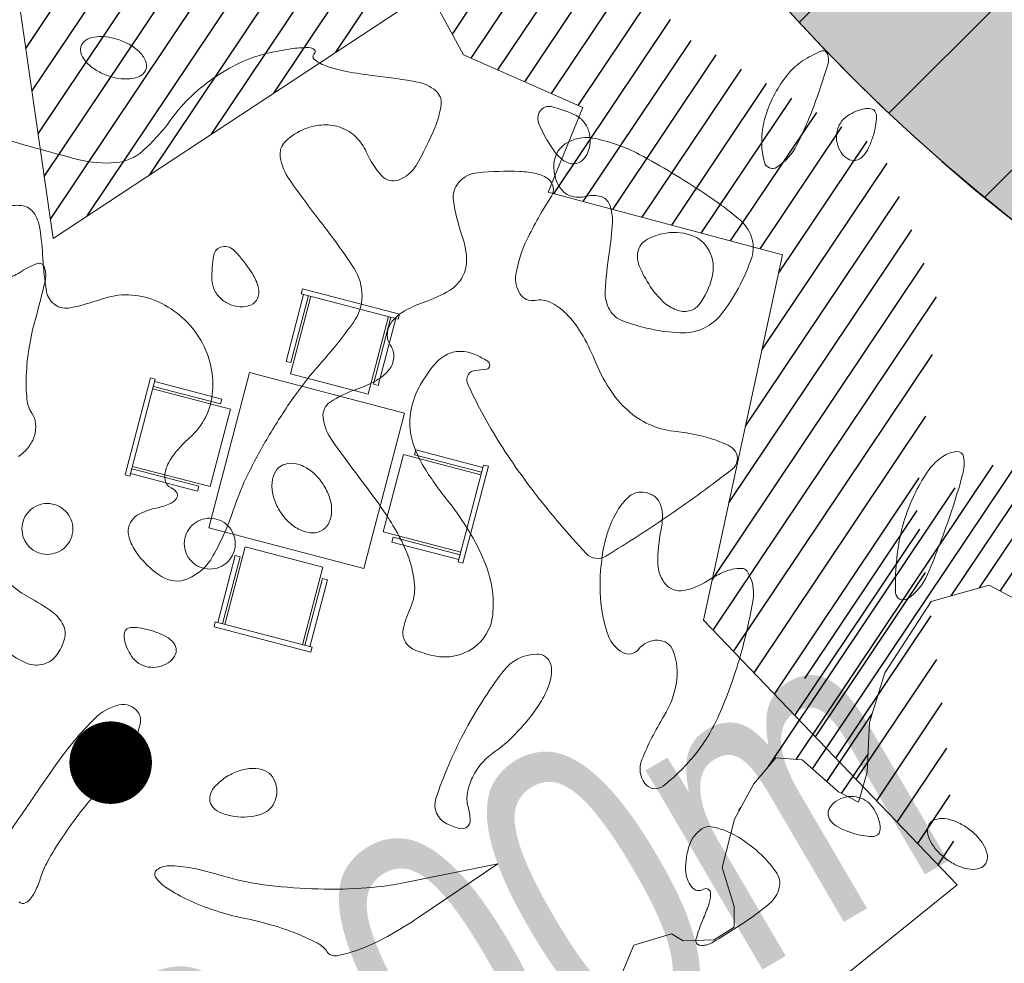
# Model space of a CAD drawing. Header units: millimetres. Extents: x -1402 to -179, y -280 to 6164.
# Tile 106 of 212: x -754.66 to -749.75, y 2762.1 to 2766.81. Entities that reach past the tile are written whole.
import ezdxf

# ---------------------------------------------------------------- set-up
doc = ezdxf.new("R2010")
doc.units = ezdxf.units.MM
doc.layers.get('0').update_dxf_attribs({"linetype": 'CONTINUOUS'})
for name, color, linetype in [('AJN-2-SBT-V', 51, 'CONTINUOUS'), ('AJN-6-VGT-OMBRE', 251, 'CONTINUOUS'), ('AJN-8-254-H', 254, 'CONTINUOUS')]:
    doc.layers.add(name, color=color, linetype=linetype)
for name, color, linetype, lineweight in [('AJN-4-VIT-C', 130, 'CONTINUOUS', 30), ('AJN-6-VGT arbuste bas', 7, 'CONTINUOUS', 15), ('AJN-7-500-A', 10, 'CONTINUOUS', 18), ('AJN-8-252-H', 252, 'CONTINUOUS', 20)]:
    doc.layers.add(name, color=color, linetype=linetype, lineweight=lineweight)
for name, color, linetype, lineweight, true_color in [('AJN-6-Etang', 7, 'CONTINUOUS', 15, 0x46a499), ('AJN-6-VGT-ARBRE 2', 7, 'CONTINUOUS', 9, 0x25601a), ('AJN-6-VGT-Bouleau', 7, 'CONTINUOUS', 9, 0x2a6a10), ('AJN-6-VGT-MOTIF EXIST', 7, 'CONTINUOUS', 9, 0x23583a)]:
    doc.layers.add(name, color=color, linetype=linetype, lineweight=lineweight, true_color=true_color)
doc.layers.add('AJN-9-SRF-MARINHORIZON-TERRACE 50%', color=7, linetype='CONTINUOUS', true_color=0xf8d731)
doc.styles.get("Standard").update_dxf_attribs({"font": 'rs.shx', "bigfont": 'hztxt.shx'})

# ---------------------------------------------------------------- blocks, each defined once
blk = doc.blocks.new('table ext 1')
at = {"lineweight": 0, "ltscale": 0.1}
for p, q in [((-6648.440254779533, -1492.045563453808), (-6648.440254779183, -1492.070563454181)), ((-6648.440254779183, -1492.070563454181), (-6648.440254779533, -1492.045563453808)), ((-6648.440254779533, -1492.045563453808), (-6647.940254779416, -1492.04556345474)), ((-6647.9402547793, -1492.070563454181), (-6648.440254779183, -1492.070563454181)), ((-6648.427754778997, -1492.070563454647), (-6648.427754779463, -1492.416063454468)), ((-6648.402754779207, -1492.416063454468), (-6648.402754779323, -1492.070563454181)), ((-6648.390254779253, -1492.070563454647), (-6648.39025477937, -1492.470563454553)), ((-6647.99025477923, -1492.470563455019), (-6647.990254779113, -1492.070563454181)), ((-6647.977754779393, -1492.416063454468), (-6647.977754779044, -1492.070563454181)), ((-6647.95275477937, -1492.070563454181), (-6647.952754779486, -1492.416063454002)), ((-6647.940254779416, -1492.04556345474), (-6647.9402547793, -1492.070563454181)), ((-6647.9402547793, -1492.070563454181), (-6647.940254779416, -1492.04556345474)), ((-6648.427754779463, -1492.416063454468), (-6648.402754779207, -1492.416063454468)), ((-6647.952754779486, -1492.416063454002), (-6647.977754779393, -1492.416063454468)), ((-6648.39025477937, -1492.470563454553), (-6647.99025477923, -1492.470563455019)), ((-6647.790254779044, -1492.516795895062), (-6648.590254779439, -1492.516795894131)), ((-6648.590254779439, -1492.516795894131), (-6648.59025477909, -1493.316795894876)), ((-6647.79025477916, -1493.316795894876), (-6647.790254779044, -1492.516795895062)), ((-6649.061487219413, -1492.666795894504), (-6649.036487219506, -1492.666795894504)), ((-6649.036487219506, -1492.666795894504), (-6649.061487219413, -1492.666795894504)), ((-6649.061487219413, -1492.666795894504), (-6649.061487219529, -1493.166795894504)), ((-6649.036487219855, -1493.166795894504), (-6649.036487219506, -1492.666795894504)), ((-6649.036487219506, -1492.67929589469), (-6648.690987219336, -1492.679295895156)), ((-6648.690987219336, -1492.679295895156), (-6648.690987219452, -1492.704295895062)), ((-6647.34402233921, -1492.679295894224), (-6647.689522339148, -1492.679295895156)), ((-6647.689522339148, -1492.679295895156), (-6647.689522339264, -1492.704295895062)), ((-6647.34402233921, -1493.166795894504), (-6647.344022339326, -1492.666795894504)), ((-6647.319022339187, -1492.666795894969), (-6647.344022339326, -1492.666795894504)), ((-6647.344022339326, -1492.666795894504), (-6647.319022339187, -1492.666795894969)), ((-6647.319022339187, -1492.666795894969), (-6647.319022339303, -1493.166795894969)), ((-6648.690987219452, -1492.704295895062), (-6649.036487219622, -1492.704295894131)), ((-6649.036487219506, -1492.716795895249), (-6648.636487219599, -1492.716795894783)), ((-6648.636487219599, -1492.716795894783), (-6648.636487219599, -1493.11679589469)), ((-6647.344022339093, -1492.716795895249), (-6647.744022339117, -1492.716795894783)), ((-6647.744022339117, -1492.716795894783), (-6647.744022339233, -1493.11679589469)), ((-6647.689522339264, -1492.704295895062), (-6647.34402233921, -1492.704295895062)), ((-6648.636487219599, -1493.11679589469), (-6649.036487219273, -1493.11679589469)), ((-6647.744022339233, -1493.11679589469), (-6647.344022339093, -1493.11679589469)), ((-6649.061487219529, -1493.166795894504), (-6649.036487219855, -1493.166795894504)), ((-6649.036487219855, -1493.166795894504), (-6649.061487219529, -1493.166795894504)), ((-6648.690987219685, -1493.129295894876), (-6649.036487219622, -1493.12929589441)), ((-6649.036487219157, -1493.154295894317), (-6648.690987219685, -1493.154295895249)), ((-6648.690987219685, -1493.154295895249), (-6648.690987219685, -1493.129295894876)), ((-6647.689522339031, -1493.154295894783), (-6647.689522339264, -1493.129295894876)), ((-6647.689522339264, -1493.129295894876), (-6647.34402233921, -1493.129295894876)), ((-6647.344022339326, -1493.154295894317), (-6647.689522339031, -1493.154295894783)), ((-6647.319022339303, -1493.166795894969), (-6647.34402233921, -1493.166795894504)), ((-6647.34402233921, -1493.166795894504), (-6647.319022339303, -1493.166795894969)), ((-6648.59025477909, -1493.316795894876), (-6647.79025477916, -1493.316795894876)), ((-6648.390254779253, -1493.363028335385), (-6647.990254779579, -1493.363028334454)), ((-6648.390254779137, -1493.763028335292), (-6648.390254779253, -1493.363028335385)), ((-6647.990254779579, -1493.363028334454), (-6647.990254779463, -1493.763028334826)), ((-6648.427754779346, -1493.763028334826), (-6648.427754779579, -1493.417528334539)), ((-6648.427754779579, -1493.417528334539), (-6648.402754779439, -1493.417528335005)), ((-6648.402754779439, -1493.417528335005), (-6648.402754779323, -1493.763028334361)), ((-6647.95275477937, -1493.417528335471), (-6647.977754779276, -1493.417528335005)), ((-6647.977754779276, -1493.417528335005), (-6647.977754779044, -1493.763028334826)), ((-6647.952754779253, -1493.763028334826), (-6647.95275477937, -1493.417528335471)), ((-6647.940254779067, -1493.763028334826), (-6648.4402547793, -1493.763028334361)), ((-6648.440254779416, -1493.788028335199), (-6648.4402547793, -1493.763028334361)), ((-6648.4402547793, -1493.763028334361), (-6648.440254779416, -1493.788028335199)), ((-6648.440254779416, -1493.788028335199), (-6647.940254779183, -1493.788028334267)), ((-6647.940254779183, -1493.788028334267), (-6647.940254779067, -1493.763028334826)), ((-6647.940254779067, -1493.763028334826), (-6647.940254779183, -1493.788028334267))]:
    blk.add_line(p, q, dxfattribs=at)
blk = doc.blocks.new('ARBRE 2')
at = {"layer": 'AJN-6-VGT-OMBRE'}
h = blk.add_hatch(dxfattribs=at)
h.set_pattern_fill('ANSI31', color=256, scale=1.6, angle=45)
h.set_pattern_definition([(90, (-1859450.54600719, -3145762.691113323), (-0.2, 2.775557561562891e-17), [])])
h.paths.add_polyline_path([(3.639637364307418, 4.598581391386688), (2.983070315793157, 5.847076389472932), (2.076631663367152, 6.503565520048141), (0.4840418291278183, 6.389763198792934), (-0.3634499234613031, 6.700738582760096), (-2.228930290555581, 5.852453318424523), (-2.623772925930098, 4.608036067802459), (-3.581964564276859, 5.482439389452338), (-5.153564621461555, 4.910633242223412), (-5.97047837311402, 3.232603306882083), (-5.724197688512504, 0.6210355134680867), (-5.024635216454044, 1.164780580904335), (-5.34332478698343, 1.785816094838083), (-4.64376231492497, 1.863106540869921), (-4.325072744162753, 2.252270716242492), (-3.180233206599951, 1.863106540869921), (-4.920402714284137, 3.044418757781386), (-4.756740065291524, 3.389927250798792), (-4.297865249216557, 3.925278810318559), (-3.753208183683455, 4.348604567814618), (-2.352972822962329, 2.79601578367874), (-1.144839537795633, 5.66932201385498), (-0.6995624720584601, 5.436094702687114), (0.1909916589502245, 5.592031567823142), (0.3175791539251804, 4.970996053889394), (1.908806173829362, 5.514741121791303), (2.86265405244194, 3.106533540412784), (5.343324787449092, 2.562788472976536), (4.634570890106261, 3.461373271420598)])
at = {"layer": 'AJN-6-VGT-ARBRE 2'}
blk.add_lwpolyline([(-3.753208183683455, 4.348604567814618), (-2.352972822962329, 2.79601578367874), (-1.144839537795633, 5.66932201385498), (-0.6995624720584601, 5.436094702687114), (0.1909916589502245, 5.592031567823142), (0.3175791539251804, 4.970996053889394), (1.908806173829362, 5.514741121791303), (2.86265405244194, 3.106533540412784), (5.34332478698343, 2.562788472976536), (4.64376231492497, 0.3105177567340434), (5.72530810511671, -0.3891641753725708), (5.024635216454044, -0.6210355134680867), (5.660903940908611, -1.164780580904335), (5.406618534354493, -2.020399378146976), (5.215626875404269, -2.485498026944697), (4.898047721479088, -2.951952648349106), (4.516064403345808, -3.495697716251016), (3.434518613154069, -3.572988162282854), (2.799360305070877, -4.970996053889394), (1.018252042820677, -5.670677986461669)], dxfattribs=at)
at = {"layer": 'AJN-6-VGT-ARBRE 2', "const_width": 0.2859322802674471}
blk.add_lwpolyline([(-0.1429661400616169, 0, 1), (0.1429661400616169, 0, 1)], format="xyb", close=True, dxfattribs=at)
blk = doc.blocks.new('bouleau')
at = {"layer": 'AJN-6-VGT-OMBRE'}
h = blk.add_hatch(dxfattribs=at)
h.set_pattern_fill('ANSI31', color=256, scale=0.4266629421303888, angle=81.79320947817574)
h.set_pattern_definition([(126.7932094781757, (105354.7488177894, -968720.6627458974), (-0.04270908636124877, -0.03194258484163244), [])])
h.paths.add_polyline_path([(-0.4160969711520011, 1.893240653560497), (-0.4477731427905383, 1.80348779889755), (-0.6147805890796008, 1.677094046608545), (-0.8457920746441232, 1.68601448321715), (-0.8946301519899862, 1.695022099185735), (-1.011936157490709, 1.639130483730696), (-1.099251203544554, 1.514395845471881), (-1.186262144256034, 1.304107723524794), (-1.153801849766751, 1.174919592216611), (-1.160139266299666, 1.114309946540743), (-1.324686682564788, 1.079887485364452), (-1.365596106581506, 1.09254231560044), (-1.418411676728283, 1.045384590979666), (-1.725773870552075, 0.9251617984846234), (-1.699733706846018, 0.8528100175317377), (-1.665447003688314, 0.6882446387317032), (-1.676288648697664, 0.4828503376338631), (-1.749068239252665, 0.4069209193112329), (-1.823913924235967, 0.3368408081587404), (-1.897128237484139, 0.293089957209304), (-1.92359996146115, 0.2023357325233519), (-1.853134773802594, -0.1469935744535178), (-1.654699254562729, -0.4223312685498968), (-1.212349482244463, -0.8781913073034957), (-1.288405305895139, -0.7934008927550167), (-1.337328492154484, -0.7110871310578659), (-1.307291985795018, -0.6430871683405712), (-1.187755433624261, -0.576453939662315), (-1.142354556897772, -0.5323775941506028), (-1.213177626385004, -0.4816238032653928), (-1.34312806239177, -0.4295531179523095), (-1.460835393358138, -0.3423922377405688), (-1.606766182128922, -0.1526705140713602), (-1.596255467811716, 0.01673571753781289), (-1.500485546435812, 0.1045204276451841), (-1.386503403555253, 0.3028526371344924), (-1.348612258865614, 0.580127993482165), (-1.350134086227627, 0.660615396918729), (-1.280718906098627, 0.7201345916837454), (-1.199977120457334, 0.7475825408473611), (-1.136377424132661, 0.6659331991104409), (-1.080518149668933, 0.5506223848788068), (-0.9775222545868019, 0.521235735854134), (-0.8988131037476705, 0.5446315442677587), (-0.7475498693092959, 0.5184119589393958), (-0.521266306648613, 0.2339852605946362), (-0.5264757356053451, 0.2984968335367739), (-0.4416014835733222, 0.4050496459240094), (-0.4010418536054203, 0.4049803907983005), (-0.3004481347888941, 0.4092722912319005), (-0.2861445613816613, 0.5187820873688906), (-0.3335291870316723, 0.5922929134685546), (-0.4150665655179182, 0.5794485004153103), (-0.5440581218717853, 0.5691196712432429), (-0.6381567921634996, 0.5696854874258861), (-0.7203840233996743, 0.6830130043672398), (-0.7449487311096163, 0.8648038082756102), (-0.7558056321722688, 0.9605631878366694), (-0.8928258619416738, 1.035442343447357), (-0.9434970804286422, 1.065956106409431), (-0.9015919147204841, 1.196109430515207), (-0.9006961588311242, 1.282924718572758), (-0.83858190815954, 1.342050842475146), (-0.7394617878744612, 1.362694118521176), (-0.6797869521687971, 1.414924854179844), (-0.599075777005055, 1.411949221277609), (-0.5362128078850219, 1.405755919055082), (-0.5135919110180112, 1.311192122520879), (-0.5749298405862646, 1.217178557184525), (-0.5661032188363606, 1.117361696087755), (-0.5372968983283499, 1.126239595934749), (-0.4861390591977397, 1.179703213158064), (-0.407020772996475, 1.20593692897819), (-0.3266678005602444, 1.250831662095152), (-0.3316011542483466, 1.30266999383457), (-0.2415168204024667, 1.344708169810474), (-0.108072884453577, 1.345696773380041), (-0.2255801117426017, 1.46557415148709), (-0.2847762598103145, 1.487176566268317), (-0.3459761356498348, 1.535152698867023), (-0.300446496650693, 1.640148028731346), (-0.1908983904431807, 1.676473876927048), (-0.07992272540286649, 1.7692676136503), (0.1237161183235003, 1.794883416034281), (0.2876091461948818, 1.826248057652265), (0.5057197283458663, 1.720804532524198), (0.1288089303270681, 1.949321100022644), (-0.06592842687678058, 2.017641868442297)])
at = {"layer": 'AJN-6-VGT-Bouleau'}
blk.add_lwpolyline([(-1.500485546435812, 0.1045204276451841), (-1.596255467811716, 0.01673571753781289), (-1.606766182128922, -0.1526705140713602), (-1.460835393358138, -0.3423922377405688), (-1.34312806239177, -0.4295531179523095), (-1.213177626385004, -0.4816238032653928), (-1.142354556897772, -0.5323775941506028), (-1.187755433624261, -0.576453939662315), (-1.307291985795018, -0.6430871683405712), (-1.337328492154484, -0.7110871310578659), (-1.288405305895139, -0.7934008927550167), (-1.212349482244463, -0.8781913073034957), (-1.096194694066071, -0.9557571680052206), (-0.9811834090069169, -0.9608132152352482), (-0.9261243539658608, -0.9803501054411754), (-0.9107974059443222, -1.044783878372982), (-0.9372016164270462, -1.127779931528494), (-0.9667902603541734, -1.152437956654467), (-0.9725673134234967, -1.263013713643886), (-0.9110645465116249, -1.318206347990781)], dxfattribs=at)
blk = doc.blocks.new('PAYSAGE 2')
at = {"layer": 'AJN-6-VGT-MOTIF EXIST'}
for points in [[(0.6036549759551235, 15.55439251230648, 0.009098), (1.034320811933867, 15.43382077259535, 0.08612), (1.224579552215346, 15.41799956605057, 0.161721), (1.357017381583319, 15.47548504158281, 0.054413), (1.49960582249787, 15.63420941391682, -0.047371), (1.599991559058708, 15.74916316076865, -0.042153), (1.723997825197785, 15.84822148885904, -0.042876), (1.860372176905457, 15.92344407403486, -0.054086), (1.997526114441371, 15.96742315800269, -0.014363), (2.108513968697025, 15.98687577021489, -0.04187), (2.18610160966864, 15.99162171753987, -0.172682), (2.21430452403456, 15.98085790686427, -0.476047), (2.213857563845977, 15.96253327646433, 0.477054), (2.213195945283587, 15.93345291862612, 0.08775), (2.266810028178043, 15.90216558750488, 0.041549), (2.372577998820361, 15.87287689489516, 0.018395), (2.515964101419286, 15.85116059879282, -0.017012), (2.728881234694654, 15.81951543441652, -0.131793), (2.818926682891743, 15.77672221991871, -0.249279), (2.84580782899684, 15.70872633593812, -0.071137), (2.816322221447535, 15.59522172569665, -0.032859), (2.721253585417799, 15.40424448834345, -0.176044), (2.633352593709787, 15.33099958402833, -0.303579), (2.550591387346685, 15.35154174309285, -0.081062), (2.472768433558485, 15.47129960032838, 0.095712), (2.42156606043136, 15.54529240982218, 0.104171), (2.347851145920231, 15.59223288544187, 0.101008), (2.259548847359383, 15.60631111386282, 0.084899), (2.166769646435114, 15.58628153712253, 0.095959), (2.069175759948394, 15.52326545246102, 0.248057), (2.043626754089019, 15.44612270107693, 0.110535), (2.089712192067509, 15.33293167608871, 0.014579), (2.244588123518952, 15.12316457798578, -0.022412), (2.411484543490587, 14.88954706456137, -0.146963), (2.451333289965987, 14.75286118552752, -0.155146), (2.408104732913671, 14.62064739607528, -0.025822), (2.238759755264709, 14.40928407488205, 0.028245), (2.114596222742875, 14.25276590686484, 0.01897), (1.990170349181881, 14.06127691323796, 0.019136), (1.883519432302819, 13.86606223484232, 0.035457), (1.814745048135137, 13.69916180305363, -0.046655), (1.707935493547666, 13.45556631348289, -0.164628), (1.583211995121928, 13.34213885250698, -0.251233), (1.451112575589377, 13.35280977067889, -0.103775), (1.319501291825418, 13.48292736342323, -0.083604), (1.287382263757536, 13.55534138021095, -0.173386), (1.293030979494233, 13.61609992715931, -0.160868), (1.336760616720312, 13.66256648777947, -0.069823), (1.417203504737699, 13.69259837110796, 0.036926), (1.488507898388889, 13.71400917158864, 0.134357), (1.526296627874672, 13.74171462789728, 0.315754), (1.527979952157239, 13.77004572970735, 0.147436), (1.499062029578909, 13.79570120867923, -0.244187), (1.469876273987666, 13.83339448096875, -0.134857), (1.475140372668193, 13.89290535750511, -0.08054), (1.517777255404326, 13.96788345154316, -0.04195), (1.592198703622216, 14.04592785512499, 0.1965), (1.706178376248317, 14.27747156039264, 0.160396), (1.637664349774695, 14.54725537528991, 0.154583), (1.419243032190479, 14.73021351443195, 0.184276), (1.152260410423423, 14.737175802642, -0.03126), (0.9973797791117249, 14.69332725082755, -0.20712), (0.9203047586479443, 14.70855598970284, -0.201909), (0.8774896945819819, 14.77553018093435, -0.029604), (0.8592253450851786, 14.93917606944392, 0.023499), (0.8442577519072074, 15.08995034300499, 0.115241), (0.8130853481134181, 15.16904910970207, 0.204221), (0.760404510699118, 15.20229936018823, 0.09956799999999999), (0.6794711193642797, 15.19919310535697, -0.09078)], [(0.6696074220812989, 14.83769586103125, 0.086463), (0.744195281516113, 14.87027381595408, -0.05529), (0.8303444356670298, 14.91445040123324, -0.426183), (0.8671122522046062, 14.89703367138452, -0.139042), (0.8704107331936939, 14.82592751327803, -0.010524), (0.8220643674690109, 14.63737807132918, 0.027471), (0.7906709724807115, 14.49506951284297, 0.031011), (0.7766735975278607, 14.35583183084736, 0.032568), (0.7798538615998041, 14.23772540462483, 0.123691), (0.8041537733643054, 14.16862757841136, -0.120856), (0.8231982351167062, 14.11542531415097, -0.100724), (0.817333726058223, 14.0555064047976, -0.091676), (0.7873166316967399, 13.99801404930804, -0.080796), (0.7375613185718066, 13.95207510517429, 0.134518)], [(0.6313861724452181, 13.3941797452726, 0.123555), (0.7892801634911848, 13.24972824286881, -0.032417), (0.9060152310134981, 13.17655518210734, -0.123726), (0.9609257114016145, 13.11134567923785, -0.181821), (0.967371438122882, 13.04294424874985, -0.08881599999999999), (0.9292696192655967, 12.96262145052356, -0.169867), (0.8633637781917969, 12.91614702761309, -0.163462), (0.7816631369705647, 12.91994042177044, -0.08945700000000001), (0.6796016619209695, 12.98235986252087, -0.028367)], [(0.5871814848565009, 11.91942965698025, -0.006026), (0.9278015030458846, 12.41809338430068, -0.042303), (1.116303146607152, 12.64377204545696, -0.141323), (1.239808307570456, 12.71278716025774, -0.313529), (1.335127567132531, 12.67484186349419, -0.209908), (1.345066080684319, 12.6171130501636, -0.051547), (1.311601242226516, 12.52437882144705, -0.043971), (1.24742606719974, 12.41663774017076, -0.031739), (1.158510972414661, 12.30858736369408, 0.020607), (1.059925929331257, 12.19407574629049, 0.018129), (0.966587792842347, 12.06695309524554, 0.018507), (0.8907793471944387, 11.9460560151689, 0.050975), (0.8496972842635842, 11.85435766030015, -0.030414), (0.8221495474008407, 11.78541638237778, -0.070283), (0.7915930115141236, 11.73890828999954, -0.153407), (0.7636463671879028, 11.72197611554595, -0.31669), (0.7410065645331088, 11.7308381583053, 0.471127)]]:
    blk.add_lwpolyline(points, format="xyb", dxfattribs=at)
for points in [[(1.062427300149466, 15.93657660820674, 0.085235), (1.100226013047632, 15.8963551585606, 0.053414), (1.155764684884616, 15.86308987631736, 0.051777), (1.219474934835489, 15.84130567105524, 0.064269), (1.281769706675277, 15.8352037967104, 0.076764), (1.333626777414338, 15.84485197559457, 0.154201), (1.366606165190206, 15.86956924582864, 0.186277), (1.375796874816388, 15.9050732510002, 0.117858), (1.360963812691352, 15.94575108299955, 0.085235), (1.32316509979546, 15.98597253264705, 0.053414), (1.267626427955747, 16.01923781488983, 0.051777), (1.203916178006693, 16.04102202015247, 0.064269), (1.14162140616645, 16.04712389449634, 0.076764), (1.089764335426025, 16.03747571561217, 0.154201), (1.056784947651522, 16.01275844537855, 0.186277), (1.047594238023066, 15.97725444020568, 0.117858)], [(4.721102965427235, 15.74399113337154, -0.030279), (4.620958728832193, 15.50678275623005, -0.135549), (4.521364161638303, 15.39537542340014, -0.509847), (4.458750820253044, 15.41974145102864, -0.091534), (4.447736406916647, 15.56805033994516, -0.05704099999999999), (4.470885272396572, 15.67042130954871, -0.04444), (4.517975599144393, 15.77442339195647, -0.045691), (4.580353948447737, 15.8645712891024, -0.07750800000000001), (4.649218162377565, 15.9249047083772, -0.033911), (4.740122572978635, 15.97420782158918, -0.429216), (4.772579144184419, 15.96117992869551, -0.171056), (4.774741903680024, 15.90628927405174, -0.009873)], [(3.511622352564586, 15.65696566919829, -0.108373), (3.554887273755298, 15.62415529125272, -0.099685), (3.582042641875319, 15.57530463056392, -0.095498), (3.588860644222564, 15.51790145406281, -0.090427), (3.57414256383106, 15.46087064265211, -0.136093), (3.541113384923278, 15.42193062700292, -0.190788), (3.49708170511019, 15.41209457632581, -0.140899), (3.447718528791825, 15.43516648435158, -0.067432), (3.401221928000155, 15.48829186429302, -0.039415), (3.334664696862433, 15.60854562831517, -0.25701), (3.339753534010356, 15.6750121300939, -0.315493), (3.395133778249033, 15.69713373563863, -0.050477)], [(5.009923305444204, 15.67423302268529, -0.151918), (5.017745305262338, 15.64731178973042, -0.038439), (5.013343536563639, 15.60141128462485, -0.035638), (4.999882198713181, 15.54727055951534, -0.029505), (4.978172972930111, 15.49194537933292, -0.082592), (4.948653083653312, 15.4485860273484, -0.161196), (4.912125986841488, 15.42916812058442, -0.182303), (4.874479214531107, 15.43647389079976, -0.108972), (4.841311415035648, 15.46859780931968, -0.093332), (4.821049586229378, 15.51676694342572, -0.09642), (4.820026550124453, 15.5684328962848, -0.09916699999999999), (4.838312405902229, 15.61555890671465, -0.105053), (4.873061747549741, 15.65088545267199, -0.042167), (4.915894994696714, 15.674285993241, -0.061769), (4.956973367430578, 15.68664936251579, -0.081139), (4.990216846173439, 15.68688345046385, -0.210953)], [(4.158328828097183, 15.26533428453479, -0.024719), (4.328550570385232, 15.13965530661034, -0.135511), (4.393947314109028, 15.04727232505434, -0.168368), (4.395274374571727, 14.94528949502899, -0.04365400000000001), (4.329181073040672, 14.79232328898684, -0.042292), (4.244471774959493, 14.66292664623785, -0.111673), (4.159171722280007, 14.59335279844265, -0.117165), (4.054881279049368, 14.5690974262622, -0.049127), (3.910585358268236, 14.58400192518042, -0.034718), (3.755092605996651, 14.62712142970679, -0.176145), (3.686779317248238, 14.68334576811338, -0.149361), (3.664410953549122, 14.77598477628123, -0.022919), (3.684591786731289, 14.96667580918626, 0.02407), (3.700434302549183, 15.11973549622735, 0.106984), (3.686278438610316, 15.20849801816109, 0.226591), (3.64364812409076, 15.24851861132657, 0.143657), (3.574235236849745, 15.25010270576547, -0.108303), (3.509877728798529, 15.24708979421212, -0.141599), (3.457098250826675, 15.27260564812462, -0.126086), (3.421975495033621, 15.32525486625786, -0.076835), (3.408212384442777, 15.39917060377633, -0.254732), (3.464717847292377, 15.51092568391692, -0.197606), (3.600177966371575, 15.54031136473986, -0.07884400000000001), (3.834312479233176, 15.45908601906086, -0.023822)], [(3.237682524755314, 15.37387985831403, -0.049155), (3.322771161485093, 15.36280024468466, -0.109743), (3.381319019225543, 15.33478321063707, -0.185964), (3.405032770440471, 15.29505448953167, -0.187733), (3.395839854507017, 15.24987693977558, 0.029584), (3.273539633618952, 15.03263171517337, 0.074589), (3.219228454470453, 14.85992800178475, 0.184482), (3.239948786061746, 14.76227306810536, 0.307607), (3.314321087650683, 14.73082786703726, -0.162589), (3.390318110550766, 14.72123751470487, -0.084178), (3.469325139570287, 14.66532774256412, -0.063196), (3.545104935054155, 14.5678408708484, -0.036927), (3.61098835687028, 14.43510431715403, 0.044481), (3.685588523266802, 14.29033071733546, 0.067755), (3.776561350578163, 14.18232591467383, 0.076902), (3.883431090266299, 14.11200481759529, 0.080185), (4.005037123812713, 14.07855159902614, -0.0233), (4.108180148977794, 14.06243320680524, -0.028233), (4.202836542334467, 14.03744890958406, -0.028819), (4.278302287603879, 14.00799291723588, -0.140091), (4.312838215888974, 13.97842046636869, -0.392694), (4.297915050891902, 13.88829208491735, -0.014013), (3.989059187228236, 13.66295828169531, -0.014004), (3.667006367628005, 13.45458635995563, -0.355097), (3.57017646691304, 13.46785196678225, -0.023312), (3.313373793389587, 13.76928870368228, -0.028878), (3.104856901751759, 14.07325574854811, -0.031458), (2.977692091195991, 14.31714523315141, -0.532683), (3.018136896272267, 14.38148771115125, 0.040156), (3.073564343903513, 14.38766512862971, 0.35448), (3.088315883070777, 14.40524232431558, 0.264908), (3.075395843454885, 14.42883443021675, 0.029739), (3.019443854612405, 14.45885039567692, 0.106371), (2.941557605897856, 14.47634744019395, 0.13233), (2.869983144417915, 14.4577589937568, 0.098845), (2.802560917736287, 14.39930458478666, 0.041115), (2.736513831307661, 14.29789618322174, 0.086734), (2.693396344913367, 14.16868080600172, 0.101354), (2.700234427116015, 14.03974373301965, 0.07595299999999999), (2.761968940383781, 13.89638085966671, 0.029693), (2.887105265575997, 13.7202055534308, -0.067835), (3.061418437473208, 13.43039960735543, -0.126421), (3.103326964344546, 13.16137950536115, -0.220964), (3.006278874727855, 12.9964668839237, -0.204025), (2.812864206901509, 12.9569729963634, -0.04836), (2.712313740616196, 12.98782894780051, -0.180608), (2.664805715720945, 13.03224329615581, -0.178494), (2.657725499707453, 13.09729711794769, -0.047052), (2.693106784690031, 13.19767257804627, 0.126574), (2.713576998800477, 13.3094562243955, 0.06969500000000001), (2.684435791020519, 13.44627252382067, 0.05159), (2.605734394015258, 13.60832197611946, 0.025298), (2.474948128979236, 13.79713739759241, -0.01145), (2.298409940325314, 14.03750515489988, -0.126805), (2.256939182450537, 14.14824775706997, -0.280592), (2.292037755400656, 14.22259594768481, -0.06361), (2.422836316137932, 14.28667928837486, 0.045179), (2.523571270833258, 14.33152166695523, 0.09970599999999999), (2.587262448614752, 14.38603008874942, 0.15176), (2.609791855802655, 14.44535249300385, 0.162926), (2.593816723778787, 14.50509592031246, -0.163923), (2.577855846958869, 14.56525374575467, -0.15334), (2.600910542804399, 14.62470742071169, -0.098981), (2.666048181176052, 14.67948797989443, -0.043379), (2.769705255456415, 14.72518560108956, 0.054712), (2.887285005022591, 14.78022894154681, 0.131622), (2.953115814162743, 14.84922732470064, 0.141228), (2.973035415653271, 14.93848584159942, 0.066972), (2.950025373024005, 15.05512560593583, -0.043799), (2.907389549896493, 15.22861736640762, -0.225614), (2.934960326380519, 15.32088566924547, -0.188928), (3.028843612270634, 15.36777249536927, -0.030254)], [(3.889240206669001, 14.80047564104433, 0.056567), (3.951793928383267, 14.72580232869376, 0.09933600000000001), (4.01969614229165, 14.68299883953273, 0.142315), (4.082064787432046, 14.67789207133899, 0.178101), (4.131118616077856, 14.70820666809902, 0.108471), (4.198605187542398, 14.8483963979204, 0.17771), (4.183114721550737, 14.97774172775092, 0.199197), (4.090791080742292, 15.05655383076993, 0.133599), (3.95034148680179, 15.06326350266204, 0.081514), (3.866311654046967, 15.02964669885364, 0.202481), (3.828151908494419, 14.97709028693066, 0.158084), (3.834495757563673, 14.90274278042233, 0.046434)], [(1.901329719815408, 14.8685404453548, -0.067432), (1.932014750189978, 14.8049584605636, -0.140899), (1.933922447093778, 14.75050300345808, -0.190788), (1.907635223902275, 14.7138353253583, -0.136093), (1.858873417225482, 14.69868482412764, -0.090427), (1.800632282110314, 14.70746579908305, -0.095498), (1.750478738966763, 14.73621004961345, -0.099685), (1.716156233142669, 14.78032089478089, -0.108373), (1.702900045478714, 14.83297683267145, -0.050477), (1.711536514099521, 14.95589336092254, -0.315493), (1.753571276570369, 14.99819484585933, -0.25701), (1.816725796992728, 14.97685946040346, -0.039415)], [(5.127139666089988, 13.5043758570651, 0.044148), (5.112587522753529, 13.27379922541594, 0.58924), (5.172287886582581, 13.24266966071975, 0.147722), (5.2725725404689, 13.36339413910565, 0.019291), (5.392039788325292, 13.67956123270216, 0.01401), (5.447190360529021, 13.86126489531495, 0.105848), (5.452160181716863, 13.95030896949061, 0.399194), (5.418007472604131, 13.97659779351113, 0.117221), (5.349342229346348, 13.95254146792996, 0.095537), (5.280200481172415, 13.88671343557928, 0.039812), (5.213711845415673, 13.77575992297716, 0.037514), (5.159495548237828, 13.64207809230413, 0.039779)], [(2.256763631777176, 13.81449893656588, -0.064853), (2.289033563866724, 13.74850128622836, -0.082425), (2.299872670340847, 13.68166322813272, -0.09889400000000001), (2.288224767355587, 13.62445336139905, -0.148195), (2.25591480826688, 13.58548471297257, -0.148195), (2.20740819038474, 13.57100724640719, -0.09889400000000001), (2.150204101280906, 13.58268349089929, -0.082425), (2.092942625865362, 13.61882122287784, -0.064853), (2.044843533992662, 13.67435063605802, -0.064853), (2.012573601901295, 13.74034828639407, -0.082425), (2.001734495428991, 13.80718634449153, -0.09889400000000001), (2.013382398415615, 13.8643962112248, -0.148195), (2.045692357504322, 13.90336485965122, -0.148195), (2.094198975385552, 13.9178423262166, -0.09889400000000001), (2.151403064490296, 13.90616608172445, -0.082425), (2.208664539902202, 13.87002834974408, -0.064853)], [(3.943150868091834, 13.58753421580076, 0.054862), (3.927415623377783, 13.41601931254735, 0.181614), (3.968512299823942, 13.31235656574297, 0.259373), (4.054618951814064, 13.2832006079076, 0.101148), (4.175196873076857, 13.33173695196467, -0.034337), (4.238843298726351, 13.36781161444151, -0.052381), (4.298601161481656, 13.38910736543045, -0.068187), (4.346186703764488, 13.3939544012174, -0.242557), (4.372104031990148, 13.37943764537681, -0.189634), (4.401948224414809, 13.23905847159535, -0.028822), (4.337364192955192, 12.95421762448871, -0.032819), (4.231991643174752, 12.66211515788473, -0.06924), (4.106301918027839, 12.45714852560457, -0.05542200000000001), (3.953007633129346, 12.30799085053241, -0.419723), (3.862924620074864, 12.32011592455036, -0.262253), (3.847393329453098, 12.4395969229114, -0.042528), (3.957204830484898, 12.6564768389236, 0.097539), (4.019643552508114, 12.8227444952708, 0.132924), (4.003806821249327, 12.98134236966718, 0.307679), (3.926395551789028, 13.03544646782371, 0.233899), (3.830402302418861, 12.98948885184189, -0.36829), (3.75247300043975, 12.9736677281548, -0.177837), (3.680900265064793, 13.05637566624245, -0.075989), (3.640683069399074, 13.24536980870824, -0.05236), (3.650907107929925, 13.46440781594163, -0.042837), (3.679234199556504, 13.58174197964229, -0.056223), (3.725630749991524, 13.68162939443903, -0.068452), (3.781921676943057, 13.75069294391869, -0.181847), (3.839838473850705, 13.77453285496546, -0.123413), (3.895242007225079, 13.76244213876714, -0.15257), (3.933237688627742, 13.72609331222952, -0.118222), (3.949745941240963, 13.66630326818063, -0.058853)], [(0.9877895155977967, 13.66065180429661, -0.099038), (1.00644327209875, 13.61486382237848, -0.097945), (1.006153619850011, 13.56523323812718, -0.097945), (0.9869923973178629, 13.51944976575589, -0.099038), (0.9519036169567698, 13.48461760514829, -0.099038), (0.906115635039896, 13.46596384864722, -0.097945), (0.8564850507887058, 13.46625350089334, -0.097945), (0.8107015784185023, 13.48541472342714, -0.099038), (0.7758694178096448, 13.52050350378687, -0.099038), (0.7572156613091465, 13.56629148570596, -0.097945), (0.7575053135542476, 13.61592206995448, -0.097945), (0.7766665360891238, 13.66170554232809, -0.099038), (0.8117553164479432, 13.69653770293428, -0.099038), (0.857543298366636, 13.71519145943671, -0.097945), (0.9071738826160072, 13.71490180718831, -0.097945), (0.9529573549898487, 13.6957405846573, -0.099038)], [(1.797886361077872, 13.58718235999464, -0.099038), (1.816540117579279, 13.54139437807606, -0.097945), (1.816250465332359, 13.49176379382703, -0.097945), (1.797089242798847, 13.44598032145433, -0.099038), (1.762000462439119, 13.41114816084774, -0.099038), (1.71621248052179, 13.39249440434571, -0.097945), (1.666581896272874, 13.39278405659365, -0.097945), (1.620798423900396, 13.4119452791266, -0.099038), (1.585966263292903, 13.44703405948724, -0.099038), (1.567312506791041, 13.49282204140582, -0.097945), (1.567602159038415, 13.54245262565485, -0.097945), (1.586763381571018, 13.58823609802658, -0.099038), (1.621852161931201, 13.62306825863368, -0.099038), (1.66764014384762, 13.6417220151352, -0.097945), (1.717270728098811, 13.64143236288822, -0.097945), (1.763054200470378, 13.62227114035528, -0.099038)], [(1.461214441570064, 13.05992858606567, -0.082592), (1.504573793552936, 13.03040869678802, -0.161196), (1.523991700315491, 12.99388159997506, -0.182303), (1.516685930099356, 12.95623482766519, -0.108972), (1.484562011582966, 12.92306702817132, -0.093332), (1.436392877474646, 12.90280519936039, -0.09642), (1.384726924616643, 12.90178216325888, -0.09916699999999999), (1.337600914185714, 12.92006801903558, -0.105053), (1.302274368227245, 12.95481736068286, -0.042167), (1.278873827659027, 12.99765060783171, -0.061769), (1.26651045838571, 13.03872898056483, -0.081139), (1.266276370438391, 13.07197245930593, -0.210953), (1.278926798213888, 13.09167891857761, -0.151918), (1.305848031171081, 13.09950091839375, -0.038439), (1.351748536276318, 13.09509914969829, -0.035638), (1.405889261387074, 13.08163781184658, -0.029505)], [(3.373005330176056, 12.78452117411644, -0.044156), (3.32830852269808, 12.7046090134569, -0.026647), (3.262457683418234, 12.61825735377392, -0.026565), (3.187273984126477, 12.53882215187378, -0.041595), (3.113957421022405, 12.47994184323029, 0.066637), (3.049970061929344, 12.42307349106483, 0.064204), (3.002249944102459, 12.35069984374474, 0.069241), (2.977282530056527, 12.27444887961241, 0.110628), (2.980161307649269, 12.20625085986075, -0.048921), (2.991363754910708, 12.13888411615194, -0.240348), (2.976646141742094, 12.10452771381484, -0.238061), (2.940044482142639, 12.09607740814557, -0.048137), (2.875131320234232, 12.11880081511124, -0.382238), (2.820054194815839, 12.24633445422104, -0.040802), (2.958039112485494, 12.56901177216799, -0.039574), (3.154711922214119, 12.879418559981, -0.227879), (3.322597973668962, 12.96657175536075, -0.168551), (3.36652558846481, 12.95282722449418, -0.167406), (3.392650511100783, 12.91479222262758, -0.114082), (3.395197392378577, 12.85551160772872, -0.059438)], [(2.004713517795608, 12.35324531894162, -0.09299500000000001), (2.023874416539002, 12.30777840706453, -0.096318), (2.02491454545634, 12.2590415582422, -0.099231), (2.007759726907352, 12.21461756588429, -0.105429), (1.975081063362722, 12.18134668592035, -0.089642), (1.92696974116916, 12.1606934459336, -0.053229), (1.864842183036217, 12.15318152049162, -0.051032), (1.799063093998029, 12.15898555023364, -0.06081), (1.739813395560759, 12.17805994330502, -0.139169), (1.701772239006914, 12.21072344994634, -0.191142), (1.692599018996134, 12.25439907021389, -0.138808), (1.716128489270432, 12.3035397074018, -0.066118), (1.769445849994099, 12.34995857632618, -0.06228300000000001), (1.837833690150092, 12.38383189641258, -0.080552), (1.906698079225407, 12.39598837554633, -0.097988), (1.965271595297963, 12.38524609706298, -0.153634)], [(4.998992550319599, 12.2012134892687, -0.042167), (5.022393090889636, 12.15838024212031, -0.061769), (5.034756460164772, 12.11730186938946, -0.081139), (5.034990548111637, 12.0840583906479, -0.210953), (5.022340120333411, 12.06435193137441, -0.151918), (4.995418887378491, 12.05652993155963, -0.038439), (4.949518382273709, 12.06093170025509, -0.035638), (4.895377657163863, 12.07439303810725, -0.029505), (4.840052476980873, 12.09610226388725, -0.082592), (4.796693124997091, 12.12562215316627, -0.161196), (4.777275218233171, 12.16214924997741, -0.182303), (4.784580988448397, 12.19979602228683, -0.108972), (4.816704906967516, 12.23296382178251, -0.093332), (4.864874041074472, 12.25322565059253, -0.09642), (4.916539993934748, 12.25424868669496, -0.09916699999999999), (4.963666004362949, 12.2359628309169, -0.105053)], [(5.548573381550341, 12.01903305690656, -0.076764), (5.569130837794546, 11.97045699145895, -0.154201), (5.56670599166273, 11.92931451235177, -0.186277), (5.542161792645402, 11.90206408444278, -0.117858), (5.500050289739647, 11.89199794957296, -0.085235), (5.445651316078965, 11.90133922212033, -0.053414), (5.387268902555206, 11.92931451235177, -0.051777), (5.333955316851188, 11.97043882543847, -0.064269), (5.294503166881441, 12.01903305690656, -0.076764), (5.2739457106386, 12.06760912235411, -0.154201), (5.276370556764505, 12.10875160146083, -0.186277), (5.300914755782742, 12.13600202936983, -0.117858), (5.343026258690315, 12.14606816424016, -0.085235), (5.397425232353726, 12.13672689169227, -0.053414), (5.45580764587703, 12.10875160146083, -0.051777), (5.509121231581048, 12.06762728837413, -0.064269)], [(4.429819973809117, 11.97710670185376, -0.05623400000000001), (4.517561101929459, 11.87861274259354, -0.216429), (4.532597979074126, 11.80004097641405, -0.161182), (4.48361193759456, 11.7213495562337, -0.028969), (4.342843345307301, 11.61731515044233, -0.011134), (4.195800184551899, 11.52588959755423, -0.165251), (4.137264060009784, 11.51362962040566, -0.454904), (4.117308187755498, 11.54305945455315, -0.038715), (4.151312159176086, 11.64062028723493, 0.023407), (4.180609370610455, 11.71706952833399, 0.073021), (4.190092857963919, 11.77122112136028, 0.258347), (4.178743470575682, 11.79312543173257, 0.296366), (4.15552764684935, 11.7933778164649, -0.388548), (4.095921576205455, 11.80396709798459, -0.157577), (4.06584058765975, 11.88868095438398, -0.089409), (4.08475890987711, 12.01408684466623, -0.16611), (4.146905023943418, 12.09461148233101, -0.189914), (4.194089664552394, 12.10461610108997, -0.05687), (4.266042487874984, 12.08392282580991, -0.048043), (4.348539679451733, 12.03995489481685, -0.036276)], [(2.658779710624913, 11.82481866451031), (3.129108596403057, 11.91967023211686), (2.734240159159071, 11.65313948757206, -0.022644), (2.578341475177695, 11.55788696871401, -0.036386), (2.43683845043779, 11.49291525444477, -0.041674), (2.325119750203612, 11.46146635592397, -0.303211), (2.27630505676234, 11.48197268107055, 0.126983), (2.230453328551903, 11.52332819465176, 0.024635), (2.128344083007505, 11.57040650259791, 0.024754), (2.000581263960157, 11.61463325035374, 0.020666), (1.861169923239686, 11.64910852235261, -0.028466), (1.72001248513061, 11.68635996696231, -0.030264), (1.586945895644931, 11.73880674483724, -0.031747), (1.478999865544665, 11.79769766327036, -0.107303), (1.422035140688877, 11.85367843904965, -0.404816), (1.429262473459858, 11.89146569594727, -0.150916), (1.485899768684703, 11.90979229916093, -0.054876), (1.603523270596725, 11.89843382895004, -0.021515), (1.761709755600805, 11.85822188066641, 0.040354), (1.959163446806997, 11.81586936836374, 0.023356), (2.201254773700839, 11.79550464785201, 0.023231), (2.447602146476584, 11.79777985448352, 0.035843)]]:
    blk.add_lwpolyline(points, format="xyb", close=True, dxfattribs=at)
at = {"layer": 'AJN-6-VGT arbuste bas', "color": 255, "xscale": 1.771890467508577, "yscale": 1.771890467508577, "zscale": 1.771890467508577, "rotation": 289.3809992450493}
blk.add_blockref('bouleau', (6.490219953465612, 10.63187198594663), dxfattribs=at)
at = {"layer": 'AJN-6-VGT-Bouleau', "xscale": 0.7199999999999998, "yscale": 0.7199999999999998, "zscale": 0.7199999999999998, "rotation": 326.174208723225}
blk.add_blockref('ARBRE 2', (1.197556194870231, 12.4245388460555), dxfattribs=at)
at = {"layer": 'AJN-8-252-H', "rotation": 165.3256258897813}
blk.add_blockref('table ext 1', (-6807.351939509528, 253.8171285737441), dxfattribs=at)

msp = doc.modelspace()

# ---------------------------------------------------------------- hatches: boundary and pattern name
at = {"layer": 'AJN-6-Etang', "linetype": 'Continuous', "transparency": 33554687}
h = msp.add_hatch(color=256, dxfattribs=at)
h.dxf.hatch_style = 1
h.set_gradient(color1=(39, 228, 241), rotation=300, centered=1, tint=0.7570968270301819)
edge = h.paths.add_edge_path()
edge.add_arc((-658.5503222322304, 2792.224839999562), 31.39170114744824, 95.98707284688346, 117.6288707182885)
edge.add_arc((174.6000096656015, 1213.921362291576), 1816.099149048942, 117.8250976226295, 118.5589211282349)
edge.add_arc((-870.3806384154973, 3159.85720430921), 392.8297856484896, 293.36164631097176, 296.7434863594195, ccw=False)
edge.add_arc((-614.7869297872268, 2618.280997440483), 206.658718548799, 118.883861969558, 123.3912754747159)
edge.add_arc((-706.7794257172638, 2755.884916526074), 41.15453073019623, 121.8922013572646, 144.7242394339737)
edge.add_arc((-725.5073585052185, 2770.873424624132), 17.26788170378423, 149.4436558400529, 174.3919650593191)
edge.add_arc((-772.4263791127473, 2775.198726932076), 29.85056725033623, 304.7622388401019, 354.930259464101, ccw=False)
edge.add_arc((-698.6065861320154, 2766.450415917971), 58.94964782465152, 195.5212558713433, 201.682634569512)
edge.add_arc((-747.7018612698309, 2747.290061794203), 6.257983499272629, 204.7451583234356, 238.7353172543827)
edge.add_arc((-746.7268568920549, 2748.895891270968), 8.136632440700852, 238.7353172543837, 265.8059867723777)
edge.add_arc((-745.6361823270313, 2763.769329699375), 23.05000703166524, 265.8059867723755, 291.7958996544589)
edge.add_arc((-753.5528919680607, 2788.708372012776), 49.18277004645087, 289.5712784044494, 327.7799988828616)
edge.add_arc((-836.7744922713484, 2844.021250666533), 149.099792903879, 326.8485866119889, 332.8131314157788)
edge.add_arc((-633.9402415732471, 2742.69358752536), 77.6631326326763, 136.2721735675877, 154.6878398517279, ccw=False)
edge.add_arc((-644.2003523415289, 2745.649223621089), 68.38566050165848, 109.5782243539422, 132.1159801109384, ccw=False)
edge.add_arc((-604.8070941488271, 2649.087568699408), 172.630613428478, 89.91502416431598, 111.15777770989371, ccw=False)
edge.add_arc((-602.0929170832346, 2930.688558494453), 108.9982880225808, 268.7077466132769, 275.5166178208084)
edge.add_arc((-606.5813803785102, 2926.946865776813), 105.8155929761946, 278.1313981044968, 283.1361526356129)
edge.add_arc((-574.2587065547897, 2778.538436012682), 46.11022811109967, 93.68543034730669, 100.33763134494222, ccw=False)
edge.add_arc((-571.7268882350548, 2721.66224611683), 103.0377285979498, 76.98883006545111, 93.05743218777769, ccw=False)
edge.add_arc((-575.9250879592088, 2720.152697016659), 105.5203835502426, 69.08009231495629, 74.95191348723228, ccw=False)
edge.add_arc((-530.743908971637, 2836.325698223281), 19.14067116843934, 246.9188615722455, 258.4739672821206)
edge.add_arc((-533.9250471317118, 2821.717364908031), 4.195972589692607, 261.1793386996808, 268.9071782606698)
edge.add_arc((-533.9948825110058, 2819.2615711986), 1.739445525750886, 269.6643166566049, 283.9875195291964)
edge.add_arc((-533.7449565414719, 2818.25824188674), 0.705456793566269, 283.9875195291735, 313.616164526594)
edge.add_arc((-533.5830224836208, 2818.088290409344), 0.4707098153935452, 313.6161645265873, 348.514980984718)
edge.add_arc((-534.2310152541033, 2818.219949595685), 1.131942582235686, 348.5149809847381, 378.9075892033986)
edge.add_line((-533.1601495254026, 2818.586747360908), (-534.4560284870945, 2822.794778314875))
edge.add_arc((-546.2312466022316, 2819.162597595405), 12.32268227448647, 17.14288807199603, 67.77516631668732)
edge.add_arc((-537.0654263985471, 2841.594956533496), 11.91000200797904, 204.3463974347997, 247.7751663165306, ccw=False)
edge.add_arc((-396.1423895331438, 857.5909482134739), 1984.9052117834, 94.38534743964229, 94.74993360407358)
edge.add_arc((-573.0292612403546, 2986.387536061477), 151.2277142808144, 266.7628167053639, 274.7499336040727, ccw=False)
edge.add_arc((-587.1152837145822, 2737.34056919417), 98.21728513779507, 86.76281670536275, 102.4753579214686)
edge.add_arc((-768.5947579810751, 3557.610945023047), 741.8888325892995, 278.2745496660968, 282.475357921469, ccw=False)
at = {"layer": 'AJN-8-254-H'}
h = msp.add_hatch(color=256, dxfattribs=at)
h.dxf.hatch_style = 1
edge = h.paths.add_edge_path()
edge.add_arc((-706.779425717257, 2755.884916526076), 41.20453073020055, 142.838981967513, 144.7271032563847, ccw=False)
edge.add_arc((-744.1155042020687, 2772.922030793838), 9.050000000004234, 60.19357309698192, 114.6436700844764)
edge.add_arc((-760.8931396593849, 2783.816262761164), 13.27499999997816, 348.1350514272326, 348.4034825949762, ccw=False)
edge.add_arc((-760.8931396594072, 2783.816262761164), 13.27500000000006, 305.60272390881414, 348.1350514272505, ccw=False)
edge.add_arc((-744.1155042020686, 2772.922030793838), 9.050000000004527, 179.3625364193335, 265.3446015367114)
edge.add_arc((-772.426379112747, 2775.198726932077), 29.80056725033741, 337.723209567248, 354.9307105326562)
edge.add_arc((-725.5073585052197, 2770.873424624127), 17.31788170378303, 149.4368362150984, 174.3927430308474, ccw=False)
at = {"layer": 'AJN-9-SRF-MARINHORIZON-TERRACE 50%'}
h = msp.add_hatch(dxfattribs=at)
h.set_pattern_fill('ANSI31', color=256, scale=0.2)
h.set_pattern_definition([(45, (0, 0), (-0.4490128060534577, 0.4490128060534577), [])])
edge = h.paths.add_edge_path()
edge.add_arc((-706.779425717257, 2755.884916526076), 41.20453073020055, 142.838981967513, 144.7271032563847, ccw=False)
edge.add_arc((-744.1155042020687, 2772.922030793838), 9.050000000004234, 60.19357309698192, 114.6436700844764)
edge.add_arc((-760.8931396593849, 2783.816262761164), 13.27499999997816, 348.1350514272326, 348.4034825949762, ccw=False)
edge.add_arc((-760.8931396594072, 2783.816262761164), 13.27500000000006, 305.60272390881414, 348.1350514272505, ccw=False)
edge.add_arc((-744.1155042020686, 2772.922030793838), 9.050000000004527, 179.3625364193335, 265.3446015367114)
edge.add_arc((-772.426379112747, 2775.198726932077), 29.80056725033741, 337.723209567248, 354.9307105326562)
edge.add_arc((-725.5073585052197, 2770.873424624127), 17.31788170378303, 149.4368362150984, 174.3927430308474, ccw=False)

# ---------------------------------------------------------------- linework, layer by layer
at = {"layer": 'AJN-2-SBT-V'}
msp.add_lwpolyline([(-608.3321525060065, 2833.238846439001, -0.01833153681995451), (-661.8246045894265, 2823.44531366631, 0.09471184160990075), (-673.1079889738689, 2820.036945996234, 0.00320192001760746), (-693.6084446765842, 2809.048378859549, -0.01475713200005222), (-714.6104849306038, 2799.2314983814, 0.01966983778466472), (-728.522301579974, 2790.826907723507, 0.09995445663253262), (-740.3772431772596, 2779.652164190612, 0.1092895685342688), (-742.6925910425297, 2772.560884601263, -0.222463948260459), (-755.4064137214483, 2750.675734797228, 0.0268905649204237), (-753.3852276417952, 2744.670576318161, 0.1494071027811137), (-750.9497066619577, 2741.94086953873, 0.1186704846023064), (-747.3219212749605, 2740.781047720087, 0.1138910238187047), (-737.0776827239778, 2742.367112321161, 0.1682789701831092), (-711.9439195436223, 2762.485513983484, 0.02603111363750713), (-704.1470789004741, 2775.898439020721, -0.08052688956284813), (-690.0620695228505, 2796.376942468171, -0.09865774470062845), (-667.1159433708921, 2810.081158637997, -0.09295535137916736), (-604.5510643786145, 2821.717992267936, 0.02971804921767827)], format="xyb", dxfattribs=at)
at = {"layer": 'AJN-2-SBT-V', "linetype": 'Continuous', "flags": 128}
msp.add_lwpolyline([(-728.5223015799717, 2790.826907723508, -0.01966983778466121), (-714.6104849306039, 2799.2314983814, 0.01860396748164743), (-728.2303048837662, 2792.257893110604, 0.003519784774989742), (-747.9017606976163, 2781.086849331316, -0.1865303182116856), (-753.1144612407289, 2773.059042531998, -0.2843720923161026), (-767.0487191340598, 2772.054695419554, -0.1542603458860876), (-767.3210029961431, 2771.81672428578, -0.04880989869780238), (-760.7108442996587, 2764.390733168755, -0.08997890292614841), (-756.512110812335, 2755.404548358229, 0.02060412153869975), (-755.4064137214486, 2750.675734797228, 0.222463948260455), (-742.6925910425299, 2772.560884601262, -0.1092895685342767), (-740.3772431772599, 2779.652164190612, -0.09995445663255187)], format="xyb", close=True, dxfattribs=at)
at = {"layer": 'AJN-4-VIT-C'}
msp.add_arc((-744.1155042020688, 2772.922030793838), 9.050000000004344, 179.3625364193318, 265.6770169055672, dxfattribs=at)
at = {"layer": 'AJN-9-SRF-MARINHORIZON-TERRACE 50%'}
msp.add_lwpolyline([(-740.4192516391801, 2779.679358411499, -0.008238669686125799), (-739.6170089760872, 2780.774803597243, 0.2421568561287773), (-747.8891159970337, 2781.14774377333, -0.001171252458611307), (-747.9017606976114, 2781.086849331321, -0.1877425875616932), (-753.1649440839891, 2773.022717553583, 0.3938200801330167), (-744.8500262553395, 2763.901887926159, 0.07522329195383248), (-742.7423747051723, 2772.565536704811, -0.1093231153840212)], format="xyb", close=True, dxfattribs=at)

# ---------------------------------------------------------------- block references
at = {"linetype": 'Continuous'}
msp.add_blockref('PAYSAGE 2', (-755.4064137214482, 2750.675734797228), dxfattribs=at)

# ---------------------------------------------------------------- texts
at = {"layer": 'AJN-7-500-A', "insert": (-752.5340007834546, 2761.121563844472), "char_height": 1.5, "attachment_point": 8, "rotation": 30.32562588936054}
msp.add_mtext_dynamic_manual_height_columns('{\\fSwis721 LtCn BT|b0|i0|c0|p34;+32.00m}', width=11.10498822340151, gutter_width=35.69431197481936, heights=[0], dxfattribs=at)

doc.saveas('drawing.dxf')
